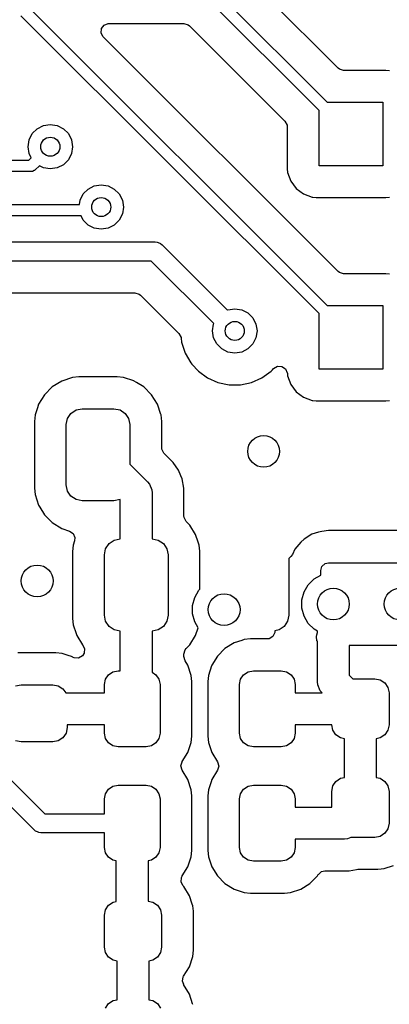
# Model space of a CAD drawing. Extents: x 70 to 224, y -154 to -54.
# Tile 21 of 55: x 139.37 to 145.18, y -118.75 to -103.25. Entities that reach past the tile are written whole.
import ezdxf

# ---------------------------------------------------------------- set-up
doc = ezdxf.new("R2010")
doc.units = 0
doc.layers.add('BLACK', color=7, linetype='CONTINUOUS')

msp = doc.modelspace()

# ---------------------------------------------------------------- linework, layer by layer
at = {"layer": 'BLACK', "linetype": 'CONTINUOUS'}
for p, q in [((142.30864, -102.65636), (144.202279, -104.55)), ((144.373274, -104.013181), (143.012274, -102.652181)), ((144.075, -104.677279), (142.20772, -102.81)), ((139.48864, -103.03636), (144.20228, -107.75)), ((144.075, -107.87728), (139.38772, -103.19)), ((140.653773, -103.391166), (140.695645, -103.335233)), ((140.695645, -103.335233), (140.761109, -103.310816)), ((140.761109, -103.310816), (140.769955, -103.3105)), ((140.769955, -103.3105), (141.949045, -103.3105)), ((141.949045, -103.3105), (142.016084, -103.330185)), ((142.016084, -103.330185), (142.036726, -103.346819)), ((142.036726, -103.346819), (143.538181, -104.848274)), ((140.648789, -103.460858), (140.653773, -103.391166)), ((140.682274, -103.522181), (140.648789, -103.460858)), ((144.373274, -107.213181), (140.682274, -103.522181)), ((144.393916, -104.029815), (144.373274, -104.013181)), ((144.460955, -104.0495), (144.393916, -104.029815)), ((145.122865, -104.0495), (144.460955, -104.0495)), ((145.122873, -104.0495), (145.122865, -104.0495)), ((145.122881, -104.0495), (145.122873, -104.0495)), ((145.122883, -104.049501), (145.122881, -104.0495)), ((145.182483, -104.055908), (145.122883, -104.049501)), ((144.202279, -104.55), (145.075, -104.55)), ((145.075, -104.55), (145.075, -105.55)), ((144.075, -105.55), (144.075, -104.677279)), ((139.644275, -104.966844), (139.741844, -104.91713)), ((139.741844, -104.91713), (139.85, -104.9)), ((139.85, -104.9), (139.958156, -104.91713)), ((139.958156, -104.91713), (140.055725, -104.966844)), ((143.538181, -104.848274), (143.571666, -104.909597)), ((143.571666, -104.909597), (143.5745, -104.935955)), ((143.5745, -104.935955), (143.5745, -105.59787)), ((139.51713, -105.141844), (139.566844, -105.044275)), ((139.566844, -105.044275), (139.644275, -104.966844)), ((140.055725, -104.966844), (140.133156, -105.044275)), ((140.133156, -105.044275), (140.18287, -105.141844)), ((139.5, -105.25), (139.51713, -105.141844)), ((139.51713, -105.358156), (139.5, -105.25)), ((140.18287, -105.141844), (140.2, -105.25)), ((140.2, -105.25), (140.18287, -105.358156)), ((139.550017, -105.422702), (139.51713, -105.358156)), ((140.18287, -105.358156), (140.133156, -105.455725)), ((133.8, -105.46), (139.51272, -105.46)), ((139.51272, -105.46), (139.550017, -105.422702)), ((139.677297, -105.549982), (139.61364, -105.61364)), ((139.741844, -105.58287), (139.677297, -105.549982)), ((140.055725, -105.533156), (139.958156, -105.58287)), ((140.133156, -105.455725), (140.055725, -105.533156)), ((145.075, -105.55), (144.075, -105.55)), ((139.55, -105.64), (133.83728, -105.64)), ((139.567558, -105.638271), (139.55, -105.64)), ((139.594905, -105.626943), (139.567558, -105.638271)), ((139.600002, -105.624832), (139.594905, -105.626943)), ((139.61364, -105.61364), (139.600002, -105.624832)), ((139.85, -105.6), (139.741844, -105.58287)), ((139.958156, -105.58287), (139.85, -105.6)), ((143.5745, -105.59787), (143.574501, -105.597876)), ((143.574501, -105.597876), (143.580908, -105.657483)), ((143.580908, -105.657483), (143.631202, -105.792328)), ((140.444275, -105.916844), (140.541844, -105.86713)), ((140.541844, -105.86713), (140.65, -105.85)), ((140.65, -105.85), (140.758156, -105.86713)), ((140.758156, -105.86713), (140.855725, -105.916844)), ((143.631202, -105.792328), (143.631206, -105.792335)), ((143.631206, -105.792335), (143.717452, -105.907544)), ((140.31713, -106.091844), (140.366844, -105.994275)), ((140.366844, -105.994275), (140.444275, -105.916844)), ((140.855725, -105.916844), (140.933156, -105.994275)), ((140.933156, -105.994275), (140.98287, -106.091844)), ((143.717452, -105.907544), (143.717455, -105.907547)), ((143.717455, -105.907547), (143.832664, -105.993793)), ((143.832664, -105.993793), (143.832671, -105.993797)), ((143.832671, -105.993797), (143.967517, -106.044091)), ((134.1, -106.16), (140.306335, -106.16)), ((140.306335, -106.16), (140.31713, -106.091844)), ((140.98287, -106.091844), (141, -106.2)), ((143.967517, -106.044091), (143.967516, -106.044091)), ((143.967516, -106.044091), (143.974444, -106.044835)), ((143.974444, -106.044835), (144.027127, -106.0505)), ((144.027127, -106.0505), (145.122872, -106.050499)), ((145.122872, -106.050499), (145.182483, -106.044091)), ((140.98287, -106.308156), (140.933156, -106.405725)), ((141, -106.2), (140.98287, -106.308156)), ((140.333355, -106.34), (134.137279, -106.34)), ((140.366844, -106.405725), (140.333355, -106.34)), ((140.444275, -106.483156), (140.366844, -106.405725)), ((140.541844, -106.53287), (140.444275, -106.483156)), ((140.855725, -106.483156), (140.758156, -106.53287)), ((140.933156, -106.405725), (140.855725, -106.483156)), ((140.65, -106.55), (140.541844, -106.53287)), ((140.758156, -106.53287), (140.65, -106.55)), ((134.85, -106.75), (141.5, -106.75)), ((141.5, -106.75), (141.529264, -106.752882)), ((141.529264, -106.752882), (141.544555, -106.759216)), ((141.544555, -106.759216), (141.583335, -106.775279)), ((141.583335, -106.775279), (141.606066, -106.793934)), ((141.606066, -106.793934), (142.633508, -107.821376)), ((141.437868, -107.05), (134.912132, -107.05)), ((142.421376, -108.033508), (141.437868, -107.05)), ((144.393916, -107.229815), (144.373274, -107.213181)), ((144.460955, -107.2495), (144.393916, -107.229815)), ((145.122865, -107.2495), (144.460955, -107.2495)), ((145.122873, -107.2495), (145.122865, -107.2495)), ((145.122881, -107.2495), (145.122873, -107.2495)), ((145.122883, -107.249501), (145.122881, -107.2495)), ((145.182483, -107.255908), (145.122883, -107.249501)), ((138.257619, -107.5505), (141.179192, -107.5505)), ((141.179192, -107.5505), (141.246231, -107.570185)), ((141.246231, -107.570185), (141.266873, -107.586819)), ((141.266873, -107.586819), (141.871371, -108.191317)), ((142.633508, -107.821376), (142.641844, -107.81713)), ((142.641844, -107.81713), (142.75, -107.8)), ((142.75, -107.8), (142.858156, -107.81713)), ((142.858156, -107.81713), (142.955725, -107.866844)), ((142.955725, -107.866844), (143.033156, -107.944275)), ((144.075, -108.75), (144.075, -107.87728)), ((144.20228, -107.75), (145.075, -107.75)), ((145.075, -107.75), (145.075, -108.75)), ((142.41713, -108.041844), (142.421376, -108.033508)), ((143.033156, -107.944275), (143.08287, -108.041844)), ((141.871371, -108.191317), (141.904856, -108.25264)), ((142.4, -108.15), (142.41713, -108.041844)), ((142.41713, -108.258156), (142.4, -108.15)), ((143.08287, -108.041844), (143.1, -108.15)), ((143.1, -108.15), (143.08287, -108.258156)), ((141.904856, -108.25264), (141.90701, -108.266031)), ((141.90701, -108.266031), (141.913503, -108.327803)), ((141.913503, -108.327803), (141.913504, -108.327805)), ((141.913504, -108.327805), (141.913504, -108.327807)), ((141.913504, -108.327807), (141.968747, -108.497829)), ((142.466844, -108.355725), (142.41713, -108.258156)), ((143.08287, -108.258156), (143.033156, -108.355725)), ((141.968747, -108.497829), (141.96875, -108.497835)), ((141.96875, -108.497835), (142.058141, -108.652665)), ((142.544275, -108.433156), (142.466844, -108.355725)), ((142.641844, -108.48287), (142.544275, -108.433156)), ((142.75, -108.5), (142.641844, -108.48287)), ((142.858156, -108.48287), (142.75, -108.5)), ((142.955725, -108.433156), (142.858156, -108.48287)), ((143.033156, -108.355725), (142.955725, -108.433156)), ((142.058141, -108.652665), (142.074934, -108.671315)), ((142.074934, -108.671315), (142.177764, -108.785521)), ((142.177764, -108.785521), (142.177767, -108.785523)), ((142.177767, -108.785523), (142.17777, -108.785526)), ((142.17777, -108.785526), (142.322407, -108.890612)), ((143.177593, -108.890612), (143.32223, -108.785526)), ((143.32223, -108.785526), (143.327852, -108.779283)), ((143.327852, -108.779283), (143.342125, -108.76343)), ((143.342125, -108.76343), (143.360641, -108.742865)), ((143.360641, -108.742865), (143.420127, -108.706217)), ((143.420127, -108.706217), (143.489984, -108.707546)), ((143.489984, -108.707546), (143.548033, -108.746432)), ((143.548033, -108.746432), (143.575843, -108.810528)), ((143.575843, -108.810528), (143.576082, -108.812583)), ((143.576082, -108.812583), (143.580908, -108.857483)), ((145.075, -108.75), (144.075, -108.75)), ((140.030664, -108.940187), (139.881343, -109.032289)), ((140.030669, -108.940185), (140.030664, -108.940187)), ((140.197201, -108.885001), (140.030669, -108.940185)), ((140.197204, -108.885), (140.197201, -108.885001)), ((140.299981, -108.874501), (140.197204, -108.885)), ((140.299999, -108.8745), (140.299981, -108.874501)), ((140.900011, -108.8745), (140.299999, -108.8745)), ((141.002796, -108.885), (140.900011, -108.8745)), ((141.002798, -108.885001), (141.002796, -108.885)), ((141.160973, -108.937415), (141.002798, -108.885001)), ((141.169332, -108.940185), (141.160973, -108.937415)), ((141.169337, -108.940187), (141.169332, -108.940185)), ((141.206856, -108.963329), (141.169337, -108.940187)), ((141.318657, -109.032288), (141.206856, -108.963329)), ((142.322407, -108.890612), (142.485733, -108.963329)), ((142.485733, -108.963329), (142.660609, -109.0005)), ((142.839391, -109.0005), (143.014267, -108.963329)), ((143.014267, -108.963329), (143.177593, -108.890612)), ((143.580908, -108.857483), (143.631202, -108.992328)), ((139.881343, -109.032289), (139.75729, -109.156342)), ((141.442713, -109.156344), (141.318657, -109.032288)), ((142.660609, -109.0005), (142.66061, -109.0005)), ((142.66061, -109.0005), (142.839389, -109.0005)), ((142.839389, -109.0005), (142.839391, -109.0005)), ((143.631202, -108.992328), (143.631206, -108.992335)), ((143.631206, -108.992335), (143.717452, -109.107544)), ((143.717452, -109.107544), (143.717455, -109.107547)), ((143.717455, -109.107547), (143.832664, -109.193793)), ((139.75729, -109.156342), (139.665188, -109.305663)), ((141.534815, -109.305666), (141.442713, -109.156344)), ((143.832664, -109.193793), (143.832671, -109.193797)), ((143.832671, -109.193797), (143.967517, -109.244091)), ((143.967517, -109.244091), (143.967516, -109.244091)), ((143.967516, -109.244091), (143.974444, -109.244835)), ((143.974444, -109.244835), (144.027127, -109.2505)), ((144.027127, -109.2505), (145.122872, -109.250499)), ((145.122872, -109.250499), (145.182483, -109.244091)), ((139.64696, -109.360671), (139.610002, -109.472203)), ((139.665186, -109.305668), (139.64696, -109.360671)), ((139.665188, -109.305663), (139.665186, -109.305668)), ((140.173224, -109.448223), (140.25433, -109.39403)), ((140.25433, -109.39403), (140.350001, -109.375)), ((140.350001, -109.375), (140.850001, -109.375)), ((140.850001, -109.375), (140.945672, -109.39403)), ((140.945672, -109.39403), (141.026778, -109.448223)), ((141.587386, -109.464314), (141.534815, -109.305666)), ((139.610001, -109.472204), (139.599501, -109.574983)), ((139.599501, -109.574983), (139.599501, -110.625001)), ((139.610002, -109.472204), (139.610001, -109.472204)), ((139.610002, -109.472203), (139.610002, -109.472204)), ((140.100001, -109.625), (140.119031, -109.529329)), ((140.119031, -109.529329), (140.173224, -109.448223)), ((141.026778, -109.448223), (141.080971, -109.529329)), ((141.080971, -109.529329), (141.100001, -109.625)), ((141.589999, -109.4722), (141.587386, -109.464314)), ((141.59, -109.472203), (141.589999, -109.4722)), ((141.600499, -109.574981), (141.59, -109.472203)), ((141.6005, -109.574998), (141.600499, -109.574981)), ((141.6005, -109.98777), (141.6005, -109.574998)), ((140.100001, -110.575), (140.100001, -109.625)), ((141.100001, -109.625), (141.100001, -110.246446)), ((141.603334, -110.014128), (141.6005, -109.98777)), ((141.636819, -110.075451), (141.603334, -110.014128)), ((141.678417, -110.117049), (141.636819, -110.075451)), ((141.734256, -110.172888), (141.678417, -110.117049)), ((141.782953, -110.221585), (141.734256, -110.172888)), ((141.100001, -110.246446), (141.376778, -110.523223)), ((141.865081, -110.344498), (141.782953, -110.221585)), ((141.865088, -110.344511), (141.865081, -110.344498)), ((141.90037, -110.42969), (141.865088, -110.344511)), ((141.921659, -110.481087), (141.90037, -110.42969)), ((141.921659, -110.481091), (141.921659, -110.481087)), ((141.92166, -110.481092), (141.921659, -110.481091)), ((141.950501, -110.626079), (141.92166, -110.481092)), ((139.599501, -110.625001), (139.599502, -110.625019)), ((139.599502, -110.625019), (139.610001, -110.727796)), ((140.119031, -110.670671), (140.100001, -110.575)), ((140.173224, -110.751777), (140.119031, -110.670671)), ((141.376778, -110.523223), (141.407863, -110.561102)), ((141.407863, -110.561102), (141.407868, -110.561107)), ((141.407868, -110.561107), (141.445197, -110.651227)), ((141.445197, -110.651227), (141.450001, -110.7)), ((141.950501, -111.06277), (141.950501, -110.626079)), ((139.610001, -110.727796), (139.610002, -110.727799)), ((139.610002, -110.727799), (139.665186, -110.894331)), ((140.25433, -110.80597), (140.173224, -110.751777)), ((140.350001, -110.825), (140.25433, -110.80597)), ((140.850001, -110.825), (140.350001, -110.825)), ((140.945672, -110.80597), (140.850001, -110.825)), ((140.949715, -110.803268), (140.945672, -110.80597)), ((140.950001, -110.803554), (140.949715, -110.803268)), ((140.950001, -111.425), (140.950001, -110.803554)), ((141.450001, -110.7), (141.450001, -111.425)), ((139.665186, -110.894331), (139.665188, -110.894336)), ((139.665188, -110.894336), (139.68458, -110.925776)), ((139.68458, -110.925776), (139.757289, -111.043656)), ((139.757289, -111.043656), (139.881345, -111.167712)), ((141.953335, -111.089128), (141.950501, -111.06277)), ((141.98682, -111.150451), (141.953335, -111.089128)), ((139.881345, -111.167712), (140.030667, -111.259814)), ((140.030667, -111.259814), (140.152898, -111.300317)), ((142.042713, -111.206344), (141.98682, -111.150451)), ((142.134815, -111.355666), (142.042713, -111.206344)), ((144.224489, -111.294501), (144.117048, -111.306052)), ((144.22449, -111.2945), (144.224489, -111.294501)), ((144.224499, -111.2945), (144.22449, -111.2945)), ((145.476, -111.2945), (144.224499, -111.2945)), ((140.152898, -111.300317), (140.210342, -111.340088)), ((140.210342, -111.340088), (140.237165, -111.404604)), ((140.237165, -111.404604), (140.231599, -111.457025)), ((140.773224, -111.498223), (140.85433, -111.44403)), ((140.85433, -111.44403), (140.950001, -111.425)), ((141.450001, -111.425), (141.545672, -111.44403)), ((141.545672, -111.44403), (141.626778, -111.498223)), ((142.174333, -111.474923), (142.134815, -111.355666)), ((143.84195, -111.429179), (143.789158, -111.474923)), ((143.841961, -111.429171), (143.84195, -111.429179)), ((143.962995, -111.351386), (143.841961, -111.429171)), ((143.963001, -111.351383), (143.962995, -111.351386)), ((144.065526, -111.31726), (143.963001, -111.351383)), ((144.117036, -111.306054), (144.065526, -111.31726)), ((144.117048, -111.306052), (144.117036, -111.306054)), ((140.210001, -111.522204), (140.199501, -111.624983)), ((140.210002, -111.5222), (140.210001, -111.522204)), ((140.231599, -111.457025), (140.210002, -111.5222)), ((140.700001, -111.675), (140.719031, -111.579329)), ((140.719031, -111.579329), (140.773224, -111.498223)), ((141.626778, -111.498223), (141.680971, -111.579329)), ((141.680971, -111.579329), (141.700001, -111.675)), ((142.189999, -111.5222), (142.174333, -111.474923)), ((142.19, -111.522203), (142.189999, -111.5222)), ((142.19962, -111.616381), (142.19, -111.522203)), ((143.694931, -111.583666), (143.656746, -111.667275)), ((143.694933, -111.583662), (143.694931, -111.583666)), ((143.789158, -111.474923), (143.694933, -111.583662)), ((140.199501, -111.624983), (140.199501, -112.675001)), ((140.700001, -112.625), (140.700001, -111.675)), ((141.700001, -111.675), (141.700001, -112.625)), ((142.2005, -111.624992), (142.19962, -111.616381)), ((142.2005, -112.215759), (142.2005, -111.624992)), ((143.631635, -111.703441), (143.599999, -111.735077)), ((143.599999, -111.735077), (143.599999, -112.625)), ((143.656746, -111.667275), (143.631635, -111.703441)), ((144.100499, -111.924), (144.120184, -111.856961)), ((144.120184, -111.856961), (144.172988, -111.811206)), ((144.172988, -111.811206), (144.224499, -111.8)), ((144.224499, -111.8), (145.476, -111.8)), ((143.903323, -112.145619), (143.995619, -112.053323)), ((143.995619, -112.053323), (144.100499, -111.99277)), ((144.100499, -111.99277), (144.100499, -111.924)), ((142.185235, -112.233167), (142.2005, -112.215759)), ((143.83806, -112.258658), (143.903323, -112.145619)), ((142.086188, -112.472284), (142.119971, -112.346205)), ((142.119971, -112.346205), (142.185235, -112.233167)), ((143.804278, -112.384737), (143.83806, -112.258658)), ((142.086188, -112.60281), (142.086188, -112.472284)), ((143.804278, -112.515263), (143.804278, -112.384737)), ((143.83806, -112.641342), (143.804278, -112.515263)), ((140.199501, -112.675001), (140.199502, -112.675019)), ((140.199502, -112.675019), (140.210001, -112.777796)), ((140.719031, -112.720671), (140.700001, -112.625)), ((141.700001, -112.625), (141.680971, -112.720671)), ((142.119971, -112.728889), (142.086188, -112.60281)), ((143.599999, -112.625), (143.580969, -112.720671)), ((143.903323, -112.754381), (143.83806, -112.641342)), ((140.210001, -112.777796), (140.210002, -112.777799)), ((140.210002, -112.777799), (140.254309, -112.911506)), ((140.773224, -112.801777), (140.719031, -112.720671)), ((140.85433, -112.85597), (140.773224, -112.801777)), ((141.626778, -112.801777), (141.545672, -112.85597)), ((141.680971, -112.720671), (141.626778, -112.801777)), ((142.17476, -112.823785), (142.119971, -112.728889)), ((142.134815, -112.944334), (142.17476, -112.823785)), ((143.526776, -112.801777), (143.44567, -112.85597)), ((143.580969, -112.720671), (143.526776, -112.801777)), ((143.995619, -112.846677), (143.903323, -112.754381)), ((140.254309, -112.911506), (140.265187, -112.944334)), ((140.265187, -112.944334), (140.357289, -113.093656)), ((140.950001, -112.875), (140.85433, -112.85597)), ((140.950001, -113.499999), (140.950001, -112.875)), ((141.545672, -112.85597), (141.450001, -112.875)), ((141.450001, -112.875), (141.450001, -113.523357)), ((142.042713, -113.093656), (142.134815, -112.944334)), ((142.995819, -112.999499), (142.897317, -113.009562)), ((143.259098, -112.999499), (142.995819, -112.999499)), ((143.289764, -112.995647), (143.259098, -112.999499)), ((143.349853, -112.959995), (143.289764, -112.995647)), ((143.381128, -112.897516), (143.349853, -112.959995)), ((143.44567, -112.85597), (143.378106, -112.869409)), ((143.378106, -112.869409), (143.381128, -112.897516)), ((144.05, -112.878073), (143.995619, -112.846677)), ((144.032212, -112.958353), (144.037242, -112.937002)), ((144.042156, -113.027511), (144.032212, -112.958353)), ((144.037242, -112.937002), (144.05, -112.898501)), ((144.05, -112.898501), (144.05, -112.878073)), ((140.357289, -113.093656), (140.35729, -113.093657)), ((140.35729, -113.093657), (140.357291, -113.093658)), ((140.357291, -113.093658), (140.361767, -113.099319)), ((140.361767, -113.099319), (140.359851, -113.100833)), ((140.359851, -113.100833), (140.387784, -113.151989)), ((140.387784, -113.151989), (140.3828, -113.221681)), ((141.970186, -113.170191), (141.98682, -113.149549)), ((141.98682, -113.149549), (142.000917, -113.135452)), ((142.000917, -113.135452), (142.042713, -113.093656)), ((142.594609, -113.150718), (142.47572, -113.269607)), ((142.594613, -113.150715), (142.594609, -113.150718)), ((142.737705, -113.062454), (142.594613, -113.150715)), ((142.737716, -113.062449), (142.737705, -113.062454)), ((142.86113, -113.021554), (142.737716, -113.062449)), ((142.897316, -113.009563), (142.86113, -113.021554)), ((142.897317, -113.009562), (142.897316, -113.009563)), ((144.05, -113.036563), (144.042156, -113.027511)), ((144.05, -113.675), (144.05, -113.036563)), ((145.476, -113.1), (144.55, -113.1)), ((144.55, -113.1), (144.55, -113.571446)), ((139.937486, -113.219296), (139.340802, -113.219296)), ((140.036849, -113.229447), (139.937486, -113.219296)), ((140.115468, -113.255499), (140.036849, -113.229447)), ((140.197837, -113.282793), (140.115468, -113.255499)), ((140.197838, -113.282793), (140.197837, -113.282793)), ((140.197842, -113.282795), (140.197838, -113.282793)), ((140.197845, -113.282796), (140.197842, -113.282795)), ((140.200797, -113.284617), (140.197845, -113.282796)), ((140.222555, -113.295258), (140.200797, -113.284617)), ((140.292247, -113.300242), (140.222555, -113.295258)), ((140.35357, -113.266757), (140.292247, -113.300242)), ((140.354299, -113.266028), (140.35357, -113.266757)), ((140.3828, -113.221681), (140.354299, -113.266028)), ((141.950501, -113.23723), (141.970186, -113.170191)), ((141.950501, -113.276948), (141.950501, -113.23723)), ((141.968961, -113.342044), (141.950501, -113.276948)), ((142.475717, -113.269611), (142.387456, -113.412703)), ((142.47572, -113.269607), (142.475717, -113.269611)), ((142.01255, -113.412712), (141.968961, -113.342044)), ((142.065437, -113.572314), (142.01255, -113.412712)), ((142.383458, -113.424764), (142.334565, -113.572314)), ((142.387451, -113.412714), (142.383458, -113.424764)), ((142.387456, -113.412703), (142.387451, -113.412714)), ((140.716652, -113.635037), (140.764071, -113.564069)), ((140.764071, -113.564069), (140.835039, -113.51665)), ((140.835039, -113.51665), (140.918751, -113.499999)), ((140.918751, -113.499999), (140.950001, -113.499999)), ((141.450001, -113.523357), (141.510931, -113.564069)), ((141.510931, -113.564069), (141.55835, -113.635037)), ((142.075501, -113.670825), (142.065437, -113.572314)), ((142.334564, -113.572315), (142.324501, -113.670817)), ((142.334565, -113.572315), (142.334564, -113.572315)), ((142.334565, -113.572314), (142.334565, -113.572315)), ((142.841652, -113.635037), (142.889071, -113.564069)), ((142.889071, -113.564069), (142.960039, -113.51665)), ((142.960039, -113.51665), (143.043751, -113.499999)), ((143.043751, -113.499999), (143.481251, -113.499999)), ((143.481251, -113.499999), (143.564963, -113.51665)), ((143.564963, -113.51665), (143.635931, -113.564069)), ((143.635931, -113.564069), (143.68335, -113.635037)), ((144.55, -113.571446), (144.603554, -113.625)), ((139.303036, -113.736923), (139.38914, -113.719796)), ((139.38914, -113.719796), (139.88914, -113.719796)), ((139.88914, -113.719796), (139.975244, -113.736923)), ((139.975244, -113.736923), (140.048239, -113.785697)), ((140.700001, -113.718749), (140.716652, -113.635037)), ((140.700001, -113.849999), (140.700001, -113.718749)), ((141.55835, -113.635037), (141.575001, -113.718749)), ((141.575001, -113.718749), (141.575001, -114.481249)), ((142.075501, -114.529173), (142.075501, -113.670825)), ((142.324501, -113.670817), (142.324501, -114.52918)), ((142.825001, -113.718749), (142.841652, -113.635037)), ((142.825001, -114.481249), (142.825001, -113.718749)), ((143.68335, -113.635037), (143.700001, -113.718749)), ((143.700001, -113.718749), (143.700001, -113.85)), ((144.054804, -113.723773), (144.05, -113.675)), ((144.092133, -113.813893), (144.054804, -113.723773)), ((144.603554, -113.625), (144.95, -113.625)), ((144.95, -113.625), (145.036104, -113.642127)), ((145.036104, -113.642127), (145.109099, -113.690901)), ((145.109099, -113.690901), (145.157873, -113.763896)), ((145.157873, -113.763896), (145.175, -113.85)), ((140.048239, -113.785697), (140.091204, -113.849999)), ((140.091204, -113.849999), (140.700001, -113.849999)), ((143.700001, -113.85), (144.121765, -113.85)), ((144.092137, -113.813897), (144.092133, -113.813893)), ((144.121765, -113.85), (144.092137, -113.813897)), ((145.175, -113.85), (145.175, -114.35)), ((140.11414, -114.394796), (140.097013, -114.4809)), ((140.700001, -114.349999), (140.11414, -114.349999)), ((140.11414, -114.349999), (140.11414, -114.394796)), ((140.700001, -114.481249), (140.700001, -114.349999)), ((144.275, -114.35), (143.700001, -114.35)), ((143.700001, -114.35), (143.700001, -114.481249)), ((144.292127, -114.436104), (144.275, -114.35)), ((145.175, -114.35), (145.157873, -114.436104)), ((138.556066, -114.543934), (139.762132, -115.75)), ((140.097013, -114.4809), (140.048239, -114.553895)), ((140.716652, -114.564961), (140.700001, -114.481249)), ((141.575001, -114.481249), (141.55835, -114.564961)), ((142.065437, -114.627684), (142.075501, -114.529173)), ((142.324501, -114.52918), (142.334564, -114.627682)), ((142.841652, -114.564961), (142.825001, -114.481249)), ((143.700001, -114.481249), (143.68335, -114.564961)), ((144.340901, -114.509099), (144.292127, -114.436104)), ((144.413896, -114.557873), (144.340901, -114.509099)), ((145.109099, -114.509099), (145.036104, -114.557873)), ((145.157873, -114.436104), (145.109099, -114.509099)), ((139.38914, -114.619796), (139.303036, -114.602669)), ((139.88914, -114.619796), (139.38914, -114.619796)), ((139.975244, -114.602669), (139.88914, -114.619796)), ((140.048239, -114.553895), (139.975244, -114.602669)), ((140.764071, -114.635929), (140.716652, -114.564961)), ((140.835039, -114.683348), (140.764071, -114.635929)), ((140.918751, -114.699999), (140.835039, -114.683348)), ((141.356251, -114.699999), (140.918751, -114.699999)), ((141.439963, -114.683348), (141.356251, -114.699999)), ((141.510931, -114.635929), (141.439963, -114.683348)), ((141.55835, -114.564961), (141.510931, -114.635929)), ((142.01255, -114.787286), (142.065437, -114.627684)), ((142.334564, -114.627682), (142.387451, -114.787283)), ((142.889071, -114.635929), (142.841652, -114.564961)), ((142.960039, -114.683348), (142.889071, -114.635929)), ((143.043751, -114.699999), (142.960039, -114.683348)), ((143.481251, -114.699999), (143.043751, -114.699999)), ((143.564963, -114.683348), (143.481251, -114.699999)), ((143.635931, -114.635929), (143.564963, -114.683348)), ((143.68335, -114.564961), (143.635931, -114.635929)), ((144.475, -114.570027), (144.413896, -114.557873)), ((144.475, -115.179972), (144.475, -114.570027)), ((145.036104, -114.557873), (144.975, -114.570027)), ((144.975, -114.570027), (144.975, -115.179972)), ((139.593934, -116.006066), (138.387868, -114.8)), ((141.924282, -114.93039), (142.01255, -114.787286)), ((142.387451, -114.787283), (142.387456, -114.787294)), ((142.387456, -114.787294), (142.478502, -114.934901)), ((141.903057, -114.997705), (141.921498, -114.934902)), ((141.921498, -115.065097), (141.903057, -114.997705)), ((141.921498, -114.934902), (141.924279, -114.930392)), ((141.924279, -114.930392), (141.924282, -114.93039)), ((142.478502, -114.934901), (142.496943, -115.002293)), ((142.496943, -115.002293), (142.478503, -115.065095)), ((142.012544, -115.212704), (141.921498, -115.065097)), ((142.478503, -115.065095), (142.387452, -115.21271)), ((140.76407, -115.36407), (140.835038, -115.316651)), ((140.835038, -115.316651), (140.91875, -115.3)), ((140.91875, -115.3), (141.35625, -115.3)), ((141.35625, -115.3), (141.439962, -115.316651)), ((141.439962, -115.316651), (141.51093, -115.36407)), ((142.012545, -115.212707), (142.012544, -115.212704)), ((142.012549, -115.212713), (142.012545, -115.212707)), ((142.065436, -115.372315), (142.012549, -115.212713)), ((142.3762, -115.246666), (142.334564, -115.372315)), ((142.38745, -115.212715), (142.3762, -115.246666)), ((142.387452, -115.21271), (142.38745, -115.212715)), ((142.88907, -115.36407), (142.960038, -115.316651)), ((142.960038, -115.316651), (143.04375, -115.3)), ((143.04375, -115.3), (143.48125, -115.3)), ((143.48125, -115.3), (143.564962, -115.316651)), ((143.564962, -115.316651), (143.63593, -115.36407)), ((144.275, -115.4), (144.292127, -115.313896)), ((144.292127, -115.313896), (144.340901, -115.240901)), ((144.340901, -115.240901), (144.413896, -115.192127)), ((144.413896, -115.192127), (144.475, -115.179972)), ((144.975, -115.179972), (145.036104, -115.192127)), ((145.036104, -115.192127), (145.109099, -115.240901)), ((145.109099, -115.240901), (145.157873, -115.313896)), ((145.157873, -115.313896), (145.175, -115.4)), ((140.7, -115.51875), (140.716651, -115.435038)), ((140.716651, -115.435038), (140.76407, -115.36407)), ((141.51093, -115.36407), (141.558349, -115.435038)), ((141.558349, -115.435038), (141.575, -115.51875)), ((142.0755, -115.470826), (142.065436, -115.372315)), ((142.0755, -116.329174), (142.0755, -115.470826)), ((142.334563, -115.372316), (142.3245, -115.470818)), ((142.3245, -115.470818), (142.3245, -116.329181)), ((142.334564, -115.372316), (142.334563, -115.372316)), ((142.334564, -115.372315), (142.334564, -115.372316)), ((142.825, -115.51875), (142.841651, -115.435038)), ((142.841651, -115.435038), (142.88907, -115.36407)), ((143.63593, -115.36407), (143.683349, -115.435038)), ((143.683349, -115.435038), (143.7, -115.51875)), ((144.275, -115.65), (144.275, -115.4)), ((145.175, -115.4), (145.175, -115.9)), ((140.7, -115.75), (140.7, -115.51875)), ((141.575, -115.51875), (141.575, -116.28125)), ((142.825, -116.28125), (142.825, -115.51875)), ((143.7, -115.51875), (143.7, -115.65)), ((139.762132, -115.75), (140.7, -115.75)), ((143.7, -115.65), (144.275, -115.65)), ((145.175, -115.9), (145.157873, -115.986104)), ((139.616665, -116.024721), (139.593934, -116.006066)), ((139.648339, -116.03784), (139.616665, -116.024721)), ((139.670736, -116.047118), (139.648339, -116.03784)), ((139.7, -116.05), (139.670736, -116.047118)), ((140.7, -116.05), (139.7, -116.05)), ((140.7, -116.28125), (140.7, -116.05)), ((145.109099, -116.059099), (145.036104, -116.107873)), ((145.157873, -115.986104), (145.109099, -116.059099)), ((144.475, -116.15), (143.7, -116.15)), ((143.7, -116.15), (143.7, -116.28125)), ((144.523773, -116.145196), (144.475, -116.15)), ((144.57253, -116.125), (144.523773, -116.145196)), ((144.95, -116.125), (144.57253, -116.125)), ((145.036104, -116.107873), (144.95, -116.125)), ((140.716651, -116.364962), (140.7, -116.28125)), ((140.76407, -116.43593), (140.716651, -116.364962)), ((141.558349, -116.364962), (141.51093, -116.43593)), ((141.575, -116.28125), (141.558349, -116.364962)), ((142.065436, -116.427685), (142.0755, -116.329174)), ((142.3245, -116.329181), (142.334563, -116.427683)), ((142.841651, -116.364962), (142.825, -116.28125)), ((142.88907, -116.43593), (142.841651, -116.364962)), ((143.683349, -116.364962), (143.63593, -116.43593)), ((143.7, -116.28125), (143.683349, -116.364962)), ((140.835038, -116.483349), (140.76407, -116.43593)), ((140.8875, -116.493784), (140.835038, -116.483349)), ((140.8875, -117.132459), (140.8875, -116.493784)), ((141.439962, -116.483349), (141.3875, -116.493784)), ((141.3875, -116.493784), (141.3875, -117.127486)), ((141.51093, -116.43593), (141.439962, -116.483349)), ((142.012549, -116.587287), (142.065436, -116.427685)), ((142.334563, -116.427683), (142.38745, -116.587284)), ((142.960038, -116.483349), (142.88907, -116.43593)), ((143.04375, -116.5), (142.960038, -116.483349)), ((143.48125, -116.5), (143.04375, -116.5)), ((143.564962, -116.483349), (143.48125, -116.5)), ((143.63593, -116.43593), (143.564962, -116.483349)), ((141.924281, -116.730391), (142.012549, -116.587287)), ((142.38745, -116.587284), (142.387455, -116.587295)), ((142.387455, -116.587295), (142.475716, -116.730387)), ((144.049281, -116.730391), (144.062227, -116.709401)), ((144.062227, -116.709401), (144.072679, -116.7)), ((144.072679, -116.7), (144.114174, -116.662679)), ((144.114174, -116.662679), (144.167765, -116.6505)), ((144.167765, -116.6505), (144.548919, -116.6505)), ((144.548919, -116.6505), (144.66262, -116.627882)), ((144.66262, -116.627882), (144.686813, -116.625499)), ((144.686813, -116.625499), (144.998338, -116.625499)), ((144.998338, -116.625499), (144.998344, -116.625499)), ((144.998344, -116.625499), (144.998352, -116.625498)), ((144.998352, -116.625498), (144.998355, -116.625498)), ((144.998355, -116.625498), (145.05276, -116.61994)), ((145.05276, -116.61994), (145.097708, -116.615349)), ((145.097708, -116.615349), (145.243932, -116.566895)), ((141.905617, -116.826767), (141.910601, -116.757075)), ((141.939102, -116.88809), (141.905617, -116.826767)), ((141.910601, -116.757075), (141.921245, -116.735311)), ((141.921245, -116.735311), (141.924277, -116.730394)), ((141.924277, -116.730394), (141.924281, -116.730391)), ((142.475716, -116.730387), (142.475719, -116.730391)), ((142.475719, -116.730391), (142.594608, -116.84928)), ((142.594608, -116.84928), (142.594612, -116.849283)), ((142.594612, -116.849283), (142.737704, -116.937544)), ((143.787287, -116.937549), (143.930391, -116.849281)), ((143.930391, -116.849281), (144.049281, -116.730391)), ((141.947967, -116.896955), (141.939102, -116.88809)), ((141.94797, -116.896959), (141.947967, -116.896955)), ((142.036998, -117.041294), (141.94797, -116.896959)), ((142.737704, -116.937544), (142.737707, -116.937545)), ((142.737707, -116.937545), (142.737713, -116.937549)), ((142.737713, -116.937549), (142.897315, -116.990436)), ((142.897315, -116.990436), (142.995826, -117.0005)), ((142.995826, -117.0005), (142.995831, -117.0005)), ((142.995831, -117.0005), (143.529169, -117.0005)), ((143.529169, -117.0005), (143.529174, -117.0005)), ((143.529174, -117.0005), (143.627685, -116.990436)), ((143.627685, -116.990436), (143.787287, -116.937549)), ((140.765901, -117.190901), (140.838896, -117.142127)), ((140.838896, -117.142127), (140.8875, -117.132459)), ((141.3875, -117.127486), (141.461104, -117.142127)), ((141.461104, -117.142127), (141.534099, -117.190901)), ((142.036999, -117.041297), (142.036998, -117.041294)), ((142.037003, -117.041303), (142.036999, -117.041297)), ((142.081584, -117.175842), (142.037003, -117.041303)), ((142.090348, -117.202289), (142.081584, -117.175842)), ((140.7, -117.35), (140.717127, -117.263896)), ((140.717127, -117.263896), (140.765901, -117.190901)), ((141.534099, -117.190901), (141.582873, -117.263896)), ((141.582873, -117.263896), (141.6, -117.35)), ((142.090349, -117.202292), (142.090348, -117.202289)), ((142.098983, -117.286819), (142.090349, -117.202292)), ((142.100499, -117.301656), (142.098983, -117.286819)), ((142.100499, -117.6), (142.100499, -117.301656)), ((140.7, -117.85), (140.7, -117.35)), ((141.6, -117.35), (141.6, -117.85)), ((142.1005, -117.898345), (142.100499, -117.6)), ((140.717127, -117.936104), (140.7, -117.85)), ((140.765901, -118.009099), (140.717127, -117.936104)), ((141.582873, -117.936104), (141.534099, -118.009099)), ((141.6, -117.85), (141.582873, -117.936104)), ((142.090349, -117.997708), (142.1005, -117.898345)), ((140.838896, -118.057873), (140.765901, -118.009099)), ((140.9, -118.070027), (140.838896, -118.057873)), ((140.9, -118.679972), (140.9, -118.070027)), ((141.461104, -118.057873), (141.4, -118.070027)), ((141.4, -118.070027), (141.4, -118.679972)), ((141.534099, -118.009099), (141.461104, -118.057873)), ((142.037003, -118.158697), (142.090349, -117.997708)), ((141.944177, -118.309191), (142.036998, -118.158705)), ((142.036997, -118.158705), (142.037003, -118.158697)), ((142.036998, -118.158705), (142.036997, -118.158705)), ((141.925755, -118.387222), (141.938736, -118.318569)), ((141.946778, -118.439204), (141.925755, -118.387222)), ((141.938736, -118.318569), (141.944596, -118.309449)), ((141.944596, -118.309449), (141.944177, -118.309191)), ((141.944177, -118.440809), (141.946778, -118.439204)), ((142.036998, -118.591294), (141.944177, -118.440809)), ((140.765901, -118.740901), (140.838896, -118.692127)), ((140.838896, -118.692127), (140.9, -118.679972)), ((141.4, -118.679972), (141.461104, -118.692127)), ((141.461104, -118.692127), (141.534099, -118.740901)), ((142.036999, -118.591297), (142.036998, -118.591294)), ((142.037003, -118.591303), (142.036999, -118.591297)), ((142.086911, -118.741917), (142.037003, -118.591303)), ((140.717127, -118.813896), (140.765901, -118.740901)), ((141.534099, -118.740901), (141.582873, -118.813896)), ((142.090348, -118.752289), (142.086911, -118.741917))]:
    msp.add_line(p, q, dxfattribs=at)
at = {"layer": 'BLACK'}
for centre, radius in [((139.85, -105.25), 0.15), ((140.65, -106.2), 0.15), ((142.75, -108.15), 0.15), ((143.202817, -110.047182), 0.25), ((139.642982, -112.085356), 0.25), ((144.3, -112.45), 0.25), ((145.35, -112.45), 0.25), ((142.581911, -112.537547), 0.25)]:
    msp.add_circle(centre, radius, dxfattribs=at)

doc.saveas('drawing.dxf')
